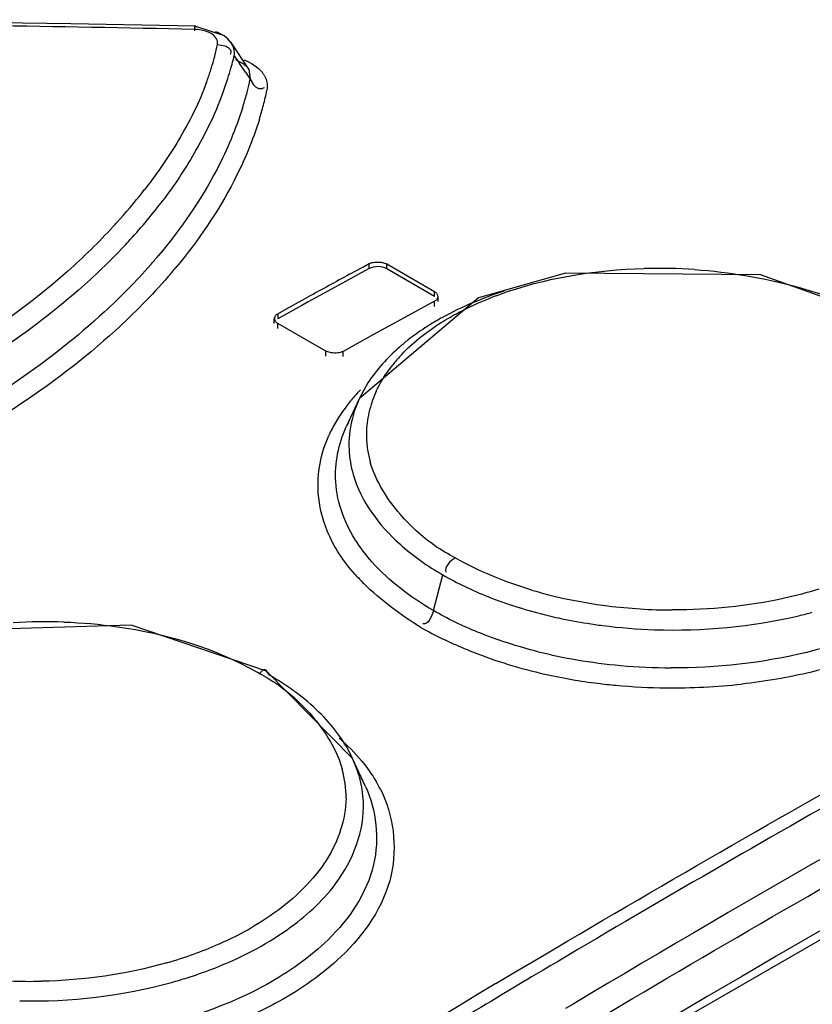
# Model space of a CAD drawing. Header units: inches. Extents: x 0 to 82.7, y 0 to 58.5.
# Tile 62 of 91: x 70.747 to 71, y 19.736 to 20.051. Entities that reach past the tile are written whole.
import ezdxf

# ---------------------------------------------------------------- set-up
doc = ezdxf.new("R2010")
doc.units = ezdxf.units.IN
doc.header["$LTSCALE"] = 4.5472440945
doc.header["$MEASUREMENT"] = 0
doc.layers.get('0').update_dxf_attribs({"linetype": 'CONTINUOUS'})

msp = doc.modelspace()

# ---------------------------------------------------------------- linework, layer by layer
at = {"color": 7, "linetype": 'CONTINUOUS'}
for p, q in [((70.8030096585, 20.0486657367), (70.80294513, 20.0469714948)), ((70.8125698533, 20.0453904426), (70.803005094, 20.0484336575)), ((70.8030307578, 20.0474337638), (70.8030098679, 20.048665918)), ((70.8145990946, 20.0432263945), (70.8125698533, 20.0453904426)), ((70.8102894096, 20.0426438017), (70.8126220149, 20.0421537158)), ((70.8146239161, 20.0431916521), (70.814606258, 20.043217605)), ((70.8203311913, 20.034686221), (70.8146239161, 20.0431916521)), ((70.8156464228, 20.0389816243), (70.8173589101, 20.0365014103)), ((70.8160793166, 20.0378297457), (70.8185758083, 20.0364331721)), ((70.8203311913, 20.034686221), (70.8207557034, 20.0315390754)), ((70.8192400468, 20.0337602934), (70.8207557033, 20.0315390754)), ((70.8207547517, 20.0315388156), (70.8218134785, 20.0297395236)), ((70.825201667, 20.0328308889), (70.8258411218, 20.0314671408)), ((70.8567638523, 19.9714798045), (70.8588060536, 19.972589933)), ((70.8588060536, 19.9709819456), (70.8588060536, 19.972589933)), ((70.862582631, 19.9730215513), (70.8643738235, 19.9724939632)), ((70.8643738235, 19.9708859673), (70.8643738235, 19.972493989)), ((70.8643738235, 19.972493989), (70.8796852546, 19.9636541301)), ((70.8574393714, 19.9702391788), (70.8490631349, 19.9656747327)), ((70.852507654, 19.9691621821), (70.8567638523, 19.9714798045)), ((70.8588060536, 19.9709819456), (70.8574393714, 19.9702391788)), ((70.8796852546, 19.9620461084), (70.8643738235, 19.9708859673)), ((70.8490631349, 19.9656747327), (70.8393195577, 19.9603389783)), ((70.8796852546, 19.9620461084), (70.8796852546, 19.9636541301)), ((70.8372393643, 19.9591961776), (70.8295753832, 19.9549747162)), ((70.8323838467, 19.9581313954), (70.8393195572, 19.9619467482)), ((70.8393195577, 19.9603389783), (70.8372393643, 19.9591961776)), ((70.8936929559, 19.9616198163), (70.8556312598, 19.9294331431)), ((70.8796852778, 19.96053558), (70.8699423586, 19.9552282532)), ((70.8796852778, 19.9589275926), (70.8796852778, 19.96053558)), ((70.8808383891, 19.9604695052), (70.8808383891, 19.9620775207)), ((70.8295753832, 19.9565823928), (70.8323838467, 19.9581313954)), ((70.8295753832, 19.9565823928), (70.8295753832, 19.9549747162)), ((70.8284222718, 19.9534151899), (70.8284222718, 19.9550228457)), ((70.8295754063, 19.9518297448), (70.8295754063, 19.9534373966)), ((70.8448868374, 19.9445975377), (70.8295754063, 19.9534373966)), ((70.8699423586, 19.9552282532), (70.8601987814, 19.9498923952)), ((70.8601987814, 19.9498923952), (70.8504546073, 19.9445280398)), ((70.8448868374, 19.942989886), (70.8448868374, 19.9445975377)), ((70.8466782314, 19.9440744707), (70.8448868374, 19.9445975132)), ((70.8504546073, 19.9429203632), (70.8504546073, 19.9445280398)), ((70.8583962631, 19.9344615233), (70.8556208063, 19.929409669)), ((70.8556045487, 19.9293756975), (70.851457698, 19.9203854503)), ((70.8793002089, 19.8617089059), (70.8823398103, 19.8731070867)), ((71.1550868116, 19.8442590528), (70.848719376, 19.6676053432)), ((70.8246592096, 19.8425803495), (70.8235776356, 19.8414520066)), ((70.8534587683, 19.8144928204), (70.8259470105, 19.8423142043)), ((70.8269224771, 19.8411120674), (70.8259513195, 19.8423116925)), ((70.8575991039, 19.8055170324), (70.8534524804, 19.814506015)), ((70.9469130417, 19.7659999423), (70.9406651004, 19.7623429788)), ((70.9406651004, 19.7623429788), (70.9377460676, 19.7606304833)), ((70.9343589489, 19.7586402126), (70.9314984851, 19.7569567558)), ((70.9377460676, 19.7606304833), (70.9343589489, 19.7586402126)), ((70.9314984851, 19.7569567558), (70.9252455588, 19.7532683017)), ((70.9051534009, 19.7460292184), (70.9147990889, 19.751754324)), ((70.9252455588, 19.7532683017), (70.9189270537, 19.7495293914)), ((70.9168671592, 19.7483079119), (70.914429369, 19.746860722)), ((70.9189270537, 19.7495293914), (70.9168671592, 19.7483079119)), ((70.8992644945, 19.7425203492), (70.9051534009, 19.7460292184)), ((70.914429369, 19.746860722), (70.9106991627, 19.7446428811)), ((70.9071436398, 19.7425250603), (70.9052650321, 19.7414045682)), ((70.9095071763, 19.7439333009), (70.9071436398, 19.7425250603)), ((70.9106991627, 19.7446428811), (70.9095071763, 19.7439333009)), ((70.9036232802, 19.7404244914), (70.901255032, 19.7390093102)), ((70.9052650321, 19.7414045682), (70.9036232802, 19.7404244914)), ((70.9239502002, 19.7359985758), (70.9215138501, 19.7345455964))]:
    msp.add_line(p, q, dxfattribs=at)
for points in [[(70.8030049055, 20.0484336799), (70.7634526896, 20.0491948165), (70.6708525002, 20.0505240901)], [(71.0262360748, 19.9538851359), (70.9839019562, 19.9689706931), (70.9214979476, 19.9695341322), (70.8936929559, 19.9616198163)], [(70.8259513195, 19.8423116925), (70.7826579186, 19.8570784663), (70.7188698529, 19.8551333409), (70.6909971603, 19.845384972)]]:
    msp.add_lwpolyline(points, dxfattribs=at)
for centre, radius, start, end in [((70.52723695, 6.5342126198), 13.5160352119, 88.8308031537, 89.3911342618), ((70.7326802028, 20.0586572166), 0.0792440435, 345.5661252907, 348.3415455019), ((70.72853036, 20.0597209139), 0.0835280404, 343.2756410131, 345.5690594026), ((70.7124210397, 20.0645090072), 0.1063347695, 345.3359115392, 346.1095248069), ((70.8098967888, 20.0397489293), 0.0058006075, 352.3986284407, 8.0635139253), ((70.7253737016, 20.0606577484), 0.0868207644, 342.1966654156, 343.28301755), ((70.7087987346, 20.0655212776), 0.1100961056, 342.1075003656, 343.9449907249), ((70.7110269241, 20.0648765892), 0.1077765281, 343.9467530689, 345.3344836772), ((69.8931335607, 19.400220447), 1.1220721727, 34.3756264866, 34.5453844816), ((70.7217371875, 20.0618414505), 0.0906450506, 339.8317306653, 342.1870894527), ((70.7054047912, 20.0666268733), 0.1136655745, 339.4936138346, 342.1027646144), ((70.7176499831, 20.054309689), 0.1055902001, 346.9339881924, 347.5462875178), ((70.8184403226, 20.0287514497), 0.0078966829, 31.1045697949, 38.1703078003), ((70.7160805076, 20.0546806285), 0.1072029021, 344.9706941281, 346.9305039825), ((70.7130900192, 20.0554898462), 0.1103009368, 342.4734527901, 344.9675440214), ((70.7234362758, 20.0499914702), 0.1050123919, 345.2441431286, 347.887363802), ((70.7197423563, 20.0509651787), 0.1088324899, 342.7335453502, 345.2437476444), ((70.6421115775, 20.1090959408), 0.1836524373, 317.7808110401, 321.8061627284), ((70.6488402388, 20.1036890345), 0.1750210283, 321.8352727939, 322.3197200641), ((70.6544206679, 20.0974827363), 0.1735524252, 317.5231361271, 322.9162921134), ((70.6352632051, 20.1151836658), 0.1928149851, 317.288614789, 317.8085791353), ((70.6428436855, 20.1078008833), 0.1890589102, 316.7243044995, 317.5860808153), ((70.6534549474, 20.091336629), 0.180377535, 318.6612894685, 319.8483590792), ((70.657111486, 20.0876226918), 0.1819101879, 319.0570561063, 320.262021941), ((73.2415761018, 15.5868533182), 4.9912201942, 118.5975417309, 118.770109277), ((70.9511606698, 19.7998702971), 0.1712020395, 86.0956165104, 91.4853281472), ((70.9238408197, 19.8795788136), 0.0864995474, 119.4403823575, 123.119963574), ((70.9268305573, 19.8743983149), 0.0924806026, 118.9768115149, 119.4759187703), ((70.9182613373, 19.8880931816), 0.0763199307, 123.1043657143, 128.0180016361), ((70.9135115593, 19.8942360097), 0.0685550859, 128.0526574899, 131.0950204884), ((70.9046392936, 19.9098234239), 0.0489448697, 137.6920089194, 142.084370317), ((70.9023381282, 19.9116443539), 0.0460104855, 142.1123823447, 143.878237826), ((70.8994268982, 19.890051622), 0.0605535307, 135.8192715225, 138.3240107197), ((70.8935486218, 19.916750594), 0.0358174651, 155.172704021, 162.3379284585), ((70.8959806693, 19.8930960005), 0.0559552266, 138.3060301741, 142.6904705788), ((70.8893811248, 19.8978320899), 0.0478278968, 145.8032166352, 151.6771478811), ((70.8927507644, 19.8955780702), 0.0518818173, 142.7086461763, 145.8358335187), ((70.891140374, 19.917533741), 0.033285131, 162.3647187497, 168.6019511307), ((70.8893920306, 19.902958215), 0.0417505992, 153.3115939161, 154.9721901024), ((70.8902363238, 19.9025346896), 0.0426951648, 151.9717455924, 153.3126679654), ((70.8896152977, 19.9178405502), 0.0317294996, 168.6008074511, 180.3284883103), ((70.8860372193, 19.8996610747), 0.0440165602, 151.7078070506, 155.8118022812), ((70.8889877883, 19.9178682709), 0.0311021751, 180.3861813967, 188.7944746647), ((70.8897257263, 19.9179822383), 0.0318491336, 188.8080275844, 195.9264203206), ((70.9043062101, 19.918466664), 0.0674212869, 222.1313786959, 225.4877253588), ((70.9507859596, 20.002642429), 0.1402076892, 253.4271872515, 256.2130929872), ((70.9522438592, 20.0085168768), 0.1462603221, 256.2068459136, 257.6754981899), ((70.9546012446, 20.0198369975), 0.1578227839, 257.7165946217, 262.9047636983), ((70.9561327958, 20.0316050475), 0.1696899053, 262.8823959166, 269.8378793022), ((70.9522780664, 20.0113537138), 0.155517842, 256.4996383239, 257.7559550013), ((70.9539720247, 20.0193696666), 0.1637107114, 257.7715522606, 261.0490618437), ((70.9612216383, 20.0065208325), 0.150538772, 283.3984738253, 285.0948783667), ((70.7556402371, 19.6957463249), 0.1624075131, 88.034443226, 93.7799285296), ((70.944138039, 19.9821008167), 0.1434143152, 241.3395732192, 242.5139729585), ((70.9551860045, 20.0267973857), 0.1712368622, 261.0344977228, 262.7051208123), ((70.9559418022, 20.0330233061), 0.1775083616, 262.7183101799, 268.070967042), ((70.9469167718, 19.9875983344), 0.1495737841, 242.5416310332, 248.3885331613), ((70.9491234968, 19.9931646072), 0.1555615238, 248.3879877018, 257.3118232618), ((70.9527821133, 20.0087628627), 0.1650955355, 255.9950301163, 260.3515713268), ((70.955308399, 20.02344635), 0.1799947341, 260.3421594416, 264.8615594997), ((70.9560406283, 20.0309204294), 0.1875043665, 264.8432591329, 269.7611815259), ((70.7988333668, 19.7939614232), 0.0537586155, 61.2145664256, 63.3279342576), ((70.7832327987, 19.7652222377), 0.0875674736, 54.1477958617, 60.0710060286), ((70.9518572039, 20.0054435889), 0.1681410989, 257.3220685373, 260.3058683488), ((70.9540493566, 20.0181377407), 0.1810231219, 260.298492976, 262.9521418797), ((70.9551148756, 20.0265191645), 0.1894719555, 262.9433478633, 264.7149004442), ((70.9557812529, 20.0341252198), 0.1971070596, 264.7256736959, 269.4005411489), ((70.9558905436, 20.0364320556), 0.1994149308, 269.3760759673, 276.3160637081), ((70.7875914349, 19.7714338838), 0.0799799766, 53.2079597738, 54.072338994), ((70.794602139, 19.7885126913), 0.060591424, 38.6355826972, 39.5139722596), ((73.5420619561, 15.325877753), 5.1429060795, 119.0288765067, 120.305299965), ((70.8151213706, 19.7967981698), 0.0422178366, 24.7984309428, 26.1296308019), ((70.8186391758, 19.802195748), 0.0327374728, 359.2051929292, 15.6267122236), ((70.8171389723, 19.7868085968), 0.0445762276, 24.8296378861, 28.9263630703), ((70.822150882, 19.784235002), 0.0450901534, 26.9000494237, 30.7239947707), ((70.7690962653, 19.8507834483), 0.1042734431, 295.4556162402, 300.4384329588), ((70.7604055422, 19.869569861), 0.1249776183, 289.7680111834, 293.6537030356), ((70.7640979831, 19.8610170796), 0.1156619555, 293.6780823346, 295.5123394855), ((70.7566190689, 19.880050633), 0.1361213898, 285.9902732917, 289.7758430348), ((70.7678879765, 19.8549220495), 0.1151478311, 294.7594148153, 297.6222419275), ((73.8576689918, 14.7992684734), 5.7608937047, 120.8993964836, 125.2585013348), ((70.7507625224, 19.9035424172), 0.1602921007, 264.1203673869, 271.1517447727), ((70.7562016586, 19.8852029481), 0.1476424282, 285.468021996, 287.5090186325), ((73.6665597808, 15.1143112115), 5.388389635, 120.8770079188, 121.5536794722)]:
    msp.add_arc(centre, radius, start, end, dxfattribs=at)
for points, knots in [([(70.8069504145, 20.0466890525), (70.8063265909, 20.0469125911), (70.805032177, 20.0472573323), (70.8037014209, 20.047413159), (70.8030305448, 20.0474337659)], [0, 0, 0, 0, 0.4968035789, 1, 1, 1, 1]), ([(70.8102894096, 20.042643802), (70.8105159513, 20.0438403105), (70.8092347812, 20.0458538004), (70.8075335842, 20.0464800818), (70.8069504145, 20.0466890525)], [0, 0, 0, 0, 0.6628213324, 1, 1, 1, 1]), ([(70.8126220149, 20.0421537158), (70.8130142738, 20.0420124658), (70.8137277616, 20.0416905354), (70.814292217, 20.0410909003), (70.8144297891, 20.040758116)], [0, 0, 0, 0, 0.5365606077, 1, 1, 1, 1]), ([(70.8156400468, 20.0405625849), (70.8155753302, 20.0410232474), (70.8153329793, 20.0419466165), (70.8148898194, 20.0427914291), (70.8146225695, 20.0431902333)], [0, 0, 0, 0, 0.4921270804, 1, 1, 1, 1]), ([(70.8144297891, 20.040758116), (70.8145097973, 20.0405645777), (70.8145923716, 20.0400989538), (70.8144797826, 20.0396439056), (70.8143901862, 20.0394126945)], [0, 0, 0, 0, 0.4578694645, 1, 1, 1, 1]), ([(70.8185758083, 20.0364331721), (70.8189317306, 20.0361752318), (70.8195726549, 20.035646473), (70.8201150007, 20.0350122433), (70.820329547, 20.0346887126)], [0, 0, 0, 0, 0.5310215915, 1, 1, 1, 1]), ([(70.8258411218, 20.0314671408), (70.8260362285, 20.0309011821), (70.826275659, 20.0297264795), (70.8262092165, 20.0285324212), (70.826110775, 20.0279562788)], [0, 0, 0, 0, 0.5059811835, 1, 1, 1, 1]), ([(70.8218134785, 20.0297395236), (70.8220712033, 20.0294290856), (70.8226481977, 20.0288671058), (70.8234224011, 20.028568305), (70.82381049, 20.0285329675)], [0, 0, 0, 0, 0.5086883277, 1, 1, 1, 1]), ([(70.82381049, 20.0285329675), (70.824051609, 20.0285110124), (70.8245839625, 20.0285517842), (70.8250764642, 20.0287514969), (70.8253244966, 20.0288852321)], [0, 0, 0, 0, 0.4621375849, 1, 1, 1, 1]), ([(70.9147990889, 19.751754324), (70.9546353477, 19.7753417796), (71.1113897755, 19.8654014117), (71.2730091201, 19.9470778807), (71.3957060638, 20.0021395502)], [0, 0, 0, 0, 0.2560871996, 1, 1, 1, 1]), ([(70.7769397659, 19.9843961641), (70.7723521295, 19.9794264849), (70.75129974, 19.9588805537), (70.7262924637, 19.9426795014), (70.7062560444, 19.9322035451)], [0, 0, 0, 0, 0.2302584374, 1, 1, 1, 1]), ([(71.4038721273, 19.9867368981), (71.3636401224, 19.9686800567), (71.2000722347, 19.8922002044), (71.041161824, 19.8058568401), (70.9239502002, 19.7359985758)], [0, 0, 0, 0, 0.2442460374, 1, 1, 1, 1]), ([(70.7804905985, 19.9781991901), (70.7758547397, 19.9732752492), (70.7546315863, 19.9530027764), (70.7296579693, 19.9369283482), (70.709671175, 19.9264982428)], [0, 0, 0, 0, 0.2307557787, 1, 1, 1, 1]), ([(70.9280502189, 19.7288940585), (70.9676802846, 19.7525160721), (71.12383396, 19.8427600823), (71.2850053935, 19.924401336), (71.4074475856, 19.9793722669)], [0, 0, 0, 0, 0.2558115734, 1, 1, 1, 1]), ([(70.788885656, 19.9721956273), (70.7842458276, 19.966920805), (70.7627121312, 19.9451073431), (70.7368474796, 19.9279031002), (70.7160713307, 19.9167630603)], [0, 0, 0, 0, 0.2295822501, 1, 1, 1, 1]), ([(70.8588060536, 19.972589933), (70.8593236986, 19.9728711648), (70.860618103, 19.9731234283), (70.8618985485, 19.9731107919), (70.862582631, 19.9730215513)], [0, 0, 0, 0, 0.4606050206, 1, 1, 1, 1]), ([(70.8873398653, 19.9569499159), (70.891486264, 19.9591484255), (70.9102832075, 19.9673269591), (70.9309769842, 19.9706048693), (70.9467229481, 19.9710148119)], [0, 0, 0, 0, 0.2295578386, 1, 1, 1, 1]), ([(71.4120464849, 19.9704011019), (71.3720268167, 19.9522045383), (71.2091475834, 19.8751797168), (71.0508027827, 19.7886604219), (70.9338629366, 19.7188432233)], [0, 0, 0, 0, 0.2440205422, 1, 1, 1, 1]), ([(70.962818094, 19.970674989), (70.9684394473, 19.9702916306), (70.9893580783, 19.9678284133), (71.0100706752, 19.9613984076), (71.0234627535, 19.9536928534)], [0, 0, 0, 0, 0.2672225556, 1, 1, 1, 1]), ([(70.7945196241, 19.9684156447), (70.7892730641, 19.9623673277), (70.7644630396, 19.9372671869), (70.7341108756, 19.9181694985), (70.7097562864, 19.906043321)], [0, 0, 0, 0, 0.2273799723, 1, 1, 1, 1]), ([(70.8796852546, 19.9636541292), (70.8799802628, 19.96348381), (70.8804802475, 19.9630317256), (70.8806695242, 19.9623793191), (70.8806695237, 19.9620781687)], [0, 0, 0, 0, 0.5307682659, 1, 1, 1, 1]), ([(70.8806695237, 19.9620781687), (70.8806695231, 19.9617796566), (70.880483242, 19.9611340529), (70.8799795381, 19.9606954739), (70.8796852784, 19.9605356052)], [0, 0, 0, 0, 0.471288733, 1, 1, 1, 1]), ([(70.8285911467, 19.9550223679), (70.828591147, 19.9553236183), (70.8287766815, 19.9559739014), (70.8292804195, 19.9564196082), (70.8295753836, 19.9565824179)], [0, 0, 0, 0, 0.4720578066, 1, 1, 1, 1]), ([(70.8684427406, 19.9427689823), (70.8723291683, 19.9470438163), (70.8786298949, 19.9520180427), (70.8854680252, 19.9559574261), (70.8873398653, 19.9569499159)], [0, 0, 0, 0, 0.7316796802, 1, 1, 1, 1]), ([(70.8295754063, 19.9534373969), (70.8292798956, 19.9536080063), (70.8287789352, 19.9540637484), (70.8285911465, 19.9547191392), (70.8285911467, 19.9550223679)], [0, 0, 0, 0, 0.5294790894, 1, 1, 1, 1]), ([(70.5730001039, 19.4406169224), (70.6442581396, 19.4915604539), (70.9219900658, 19.6812638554), (71.2168135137, 19.8466501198), (71.4431924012, 19.9497592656)], [0, 0, 0, 0, 0.2604292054, 1, 1, 1, 1]), ([(70.5744074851, 19.4385133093), (70.6456449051, 19.4894245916), (70.9232889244, 19.679046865), (71.2180050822, 19.8443697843), (71.4442863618, 19.9474930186)], [0, 0, 0, 0, 0.2604153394, 1, 1, 1, 1]), ([(71.4468651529, 19.9444508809), (71.3735149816, 19.9109662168), (71.0713133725, 19.7628685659), (70.7848725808, 19.5834734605), (70.576875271, 19.4345765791)], [0, 0, 0, 0, 0.2396680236, 1, 1, 1, 1]), ([(71.4470266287, 19.9441205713), (71.3736663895, 19.9106356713), (71.0714206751, 19.7625318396), (70.7849408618, 19.5831176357), (70.5769167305, 19.4342015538)], [0, 0, 0, 0, 0.2396654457, 1, 1, 1, 1]), ([(70.8504546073, 19.9445280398), (70.8499379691, 19.9442428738), (70.8486442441, 19.9439816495), (70.8473625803, 19.9439879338), (70.8466782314, 19.9440744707)], [0, 0, 0, 0, 0.4610581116, 1, 1, 1, 1]), ([(70.8523335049, 19.9131224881), (70.852461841, 19.9104540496), (70.8544302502, 19.8989219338), (70.8619058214, 19.8889493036), (70.8685410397, 19.8829957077)], [0, 0, 0, 0, 0.2305780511, 1, 1, 1, 1]), ([(70.8738377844, 19.8872001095), (70.8720490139, 19.8888412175), (70.8658756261, 19.8952108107), (70.860870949, 19.9030246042), (70.8590991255, 19.909242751)], [0, 0, 0, 0, 0.2729657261, 1, 1, 1, 1]), ([(70.8596559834, 19.8773088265), (70.8579465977, 19.8792351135), (70.8521181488, 19.886668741), (70.8485101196, 19.8960328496), (70.8480773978, 19.9029019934)], [0, 0, 0, 0, 0.272292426, 1, 1, 1, 1]), ([(71.0025018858, 19.8685608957), (70.9988719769, 19.867443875), (70.9835676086, 19.8634482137), (70.9676611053, 19.8618788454), (70.9556526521, 19.8619158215)], [0, 0, 0, 0, 0.2402754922, 1, 1, 1, 1]), ([(70.7612106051, 19.8580582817), (70.7669255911, 19.8578622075), (70.7881960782, 19.8560094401), (70.8094008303, 19.8498250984), (70.8229647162, 19.8419996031)], [0, 0, 0, 0, 0.267490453, 1, 1, 1, 1]), ([(70.8260475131, 19.8424670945), (70.8258690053, 19.8426162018), (70.8254011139, 19.8428654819), (70.8248826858, 19.842711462), (70.8246592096, 19.8425803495)], [0, 0, 0, 0, 0.4730430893, 1, 1, 1, 1]), ([(70.8575991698, 19.805517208), (70.8611103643, 19.7979164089), (70.8631689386, 19.7786878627), (70.8523636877, 19.763180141), (70.8457299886, 19.756662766)], [0, 0, 0, 0, 0.4737733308, 1, 1, 1, 1]), ([(70.8623621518, 19.8046353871), (70.8665203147, 19.796434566), (70.8692730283, 19.7752218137), (70.8571988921, 19.758212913), (70.8498237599, 19.7511671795)], [0, 0, 0, 0, 0.4740910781, 1, 1, 1, 1]), ([(70.8513734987, 19.8017416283), (70.8512787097, 19.7949688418), (70.8480320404, 19.7855959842), (70.8424610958, 19.7781664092), (70.8408195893, 19.7762472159)], [0, 0, 0, 0, 0.7284148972, 1, 1, 1, 1]), ([(70.8408221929, 19.7664674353), (70.8434467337, 19.7689188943), (70.8521693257, 19.7782347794), (70.8573611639, 19.7914329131), (70.8569288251, 19.8006404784)], [0, 0, 0, 0, 0.2803763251, 1, 1, 1, 1])]:
    msp.add_open_spline(points, degree=3, knots=knots, dxfattribs=at)
for points in [[(70.8146050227, 20.0432162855), (70.8134822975, 20.0448748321), (70.8115718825, 20.0460206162), (70.8096670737, 20.0466394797)], [(70.8187378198, 20.0377041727), (70.8209585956, 20.036813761), (70.823171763, 20.035514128), (70.8246485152, 20.0336316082)], [(70.8068242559, 20.0305889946), (70.8044573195, 20.0241406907), (70.8013737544, 20.017935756), (70.7978559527, 20.0120359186)], [(70.8118677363, 20.0268084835), (70.8094215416, 20.0202651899), (70.8063736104, 20.0139256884), (70.8028763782, 20.0078785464)], [(70.818270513, 20.0222729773), (70.8161511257, 20.01555923), (70.8133886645, 20.0090254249), (70.8101381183, 20.0027804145)], [(70.823670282, 20.0186619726), (70.8215773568, 20.011925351), (70.8188309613, 20.0053689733), (70.8155972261, 19.9990995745)], [(70.7978559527, 20.0120359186), (70.7946842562, 20.0067165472), (70.7911433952, 20.0016081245), (70.7873578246, 19.9967066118)], [(70.8028763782, 20.0078785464), (70.7998614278, 20.0026653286), (70.7964986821, 19.9976424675), (70.7928730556, 19.992833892)], [(70.8101381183, 20.0027804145), (70.8049779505, 19.9928666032), (70.7985309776, 19.9835698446), (70.7913248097, 19.9750268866)], [(70.8155972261, 19.9990995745), (70.8104901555, 19.9891982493), (70.8041176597, 19.9798990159), (70.7969960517, 19.9713315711)], [(70.8643738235, 19.9708859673), (70.8627662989, 19.9718140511), (70.8604370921, 19.9718680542), (70.8588060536, 19.9709819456)], [(70.9018478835, 19.9637553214), (70.8950099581, 19.9615572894), (70.8883111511, 19.9587814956), (70.8820278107, 19.9553018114)], [(70.8684496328, 19.9459005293), (70.8646252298, 19.9425624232), (70.8611362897, 19.9387348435), (70.8583962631, 19.9344615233)], [(70.8610414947, 19.9317897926), (70.862174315, 19.9342439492), (70.8635791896, 19.9365841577), (70.8651724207, 19.9387676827)], [(70.855605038, 19.9293754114), (70.8546317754, 19.9272582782), (70.8538440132, 19.9250431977), (70.8532863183, 19.9227807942)], [(70.8532863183, 19.9227807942), (70.8525120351, 19.9196397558), (70.8521780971, 19.9163538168), (70.8523335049, 19.9131224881)], [(70.8480773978, 19.9029019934), (70.8477042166, 19.9088259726), (70.8489760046, 19.9149920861), (70.8514529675, 19.9203862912)], [(70.842508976, 19.8992672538), (70.8420774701, 19.9054975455), (70.8433283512, 19.9119983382), (70.8458851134, 19.9176962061)], [(70.8453187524, 19.887249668), (70.8437734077, 19.8910622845), (70.8427932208, 19.89516319), (70.842508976, 19.8992672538)], [(70.8543060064, 19.8732382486), (70.8505871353, 19.8773562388), (70.8474030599, 19.8821073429), (70.8453187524, 19.887249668)], [(70.8862976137, 19.8785646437), (70.881784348, 19.880837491), (70.8775613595, 19.8837839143), (70.8738377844, 19.8872001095)], [(70.8685410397, 19.8829957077), (70.8727528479, 19.8792165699), (70.8774388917, 19.875935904), (70.8823398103, 19.8731070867)], [(70.8793002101, 19.8617089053), (70.8720591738, 19.8658903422), (70.8652059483, 19.8710546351), (70.8596559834, 19.8773088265)], [(70.8862976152, 19.878564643), (70.8847127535, 19.8776644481), (70.8827171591, 19.8757328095), (70.8832855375, 19.8740010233)], [(70.8980554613, 19.8727841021), (70.8940261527, 19.8744687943), (70.8900804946, 19.8763821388), (70.8862976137, 19.8785646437)], [(70.8823398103, 19.8731070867), (70.8869487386, 19.8704451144), (70.8917877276, 19.8681621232), (70.8967324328, 19.8661928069)], [(70.910794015, 19.8682592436), (70.9064753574, 19.8695454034), (70.902212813, 19.8710458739), (70.8980554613, 19.8727841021)], [(70.8753540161, 19.8562579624), (70.868842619, 19.8603878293), (70.8625339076, 19.8649785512), (70.8570397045, 19.8703885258)], [(70.8967324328, 19.8661928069), (70.9029790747, 19.8637049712), (70.9094342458, 19.8617031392), (70.9159721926, 19.8601330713)], [(70.8793003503, 19.8617089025), (70.878837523, 19.8599734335), (70.8776613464, 19.856944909), (70.8759496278, 19.8574890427)], [(70.8934507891, 19.8548486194), (70.8885938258, 19.8568204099), (70.8838397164, 19.8590876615), (70.8793002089, 19.8617089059)], [(70.9499665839, 19.8556155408), (70.9654089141, 19.8550917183), (70.9810745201, 19.8564973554), (70.9961047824, 19.8600794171)], [(70.9128279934, 19.8485748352), (70.9062416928, 19.8502221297), (70.8997413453, 19.8522948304), (70.8934507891, 19.8548486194)], [(71.0164336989, 19.8538757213), (71.0106353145, 19.8516555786), (71.004671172, 19.8498408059), (70.9986378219, 19.8483748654)], [(71.0289772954, 19.8520954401), (71.0198110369, 19.8476987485), (71.0100541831, 19.8444542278), (71.0001668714, 19.8420894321)], [(70.9986378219, 19.8483748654), (70.9844955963, 19.844938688), (70.9698126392, 19.8433560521), (70.9552590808, 19.8434176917)], [(70.8247197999, 19.8410770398), (70.8282801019, 19.8391207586), (70.8316303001, 19.8367331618), (70.8346632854, 19.83403061)], [(71.0001668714, 19.8420894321), (70.9928176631, 19.8403316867), (70.985339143, 19.839061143), (70.977828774, 19.8382275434)], [(70.8346632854, 19.83403061), (70.8370656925, 19.8318899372), (70.8392993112, 19.8295474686), (70.8413465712, 19.8270649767)], [(70.8427286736, 19.8293058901), (70.8404645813, 19.8315266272), (70.8380320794, 19.833583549), (70.8354924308, 19.8354830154)], [(70.8530245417, 19.815391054), (70.8504836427, 19.8205713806), (70.8468478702, 19.8252655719), (70.8427286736, 19.8293058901)], [(70.8419320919, 19.8263438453), (70.8455510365, 19.8218158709), (70.8486028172, 19.8166083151), (70.8501632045, 19.8110257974)], [(70.8492195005, 19.8209871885), (70.8517999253, 19.8186872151), (70.8542523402, 19.8162229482), (70.8564574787, 19.8135610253)], [(70.8557675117, 19.8081009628), (70.8551864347, 19.8102917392), (70.8544015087, 19.812436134), (70.8534515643, 19.8144939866)], [(70.8564574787, 19.8135610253), (70.8580963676, 19.811582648), (70.8596001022, 19.8094804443), (70.8609121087, 19.8072716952)], [(70.8569288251, 19.8006404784), (70.8568107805, 19.8031544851), (70.8564127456, 19.8056683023), (70.8557675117, 19.8081009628)], [(70.8408195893, 19.7762472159), (70.8355425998, 19.7700775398), (70.8289172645, 19.7650027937), (70.8219224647, 19.7608815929)], [(70.8326843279, 19.759854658), (70.8355330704, 19.7618799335), (70.8382678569, 19.7640815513), (70.8408221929, 19.7664674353)], [(70.8212751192, 19.7528983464), (70.8252209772, 19.7549648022), (70.8290540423, 19.7572737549), (70.8326843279, 19.759854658)], [(70.8457299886, 19.756662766), (70.8399332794, 19.7509677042), (70.8331515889, 19.7462212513), (70.8260420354, 19.7422855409)], [(70.7941169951, 19.7491959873), (70.7811196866, 19.7454659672), (70.7675037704, 19.7435495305), (70.7539844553, 19.7432827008)], [(70.8006207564, 19.7444008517), (70.8058970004, 19.7460662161), (70.8110894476, 19.7480404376), (70.8161129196, 19.7503592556)], [(70.8498237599, 19.7511671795), (70.8439096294, 19.7455171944), (70.8370750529, 19.740777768), (70.8299154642, 19.7368230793)], [(70.7470620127, 19.7370204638), (70.763348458, 19.7366509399), (70.779878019, 19.7385612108), (70.7955779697, 19.7429082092)], [(70.8260420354, 19.7422855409), (70.8170528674, 19.7373093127), (70.8073536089, 19.7335250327), (70.7974671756, 19.7307274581)], [(70.8299154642, 19.7368230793), (70.82432753, 19.7337365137), (70.8184792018, 19.7310944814), (70.8125037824, 19.7288480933)]]:
    msp.add_open_spline(points, degree=3, dxfattribs=at)

doc.saveas('drawing.dxf')
